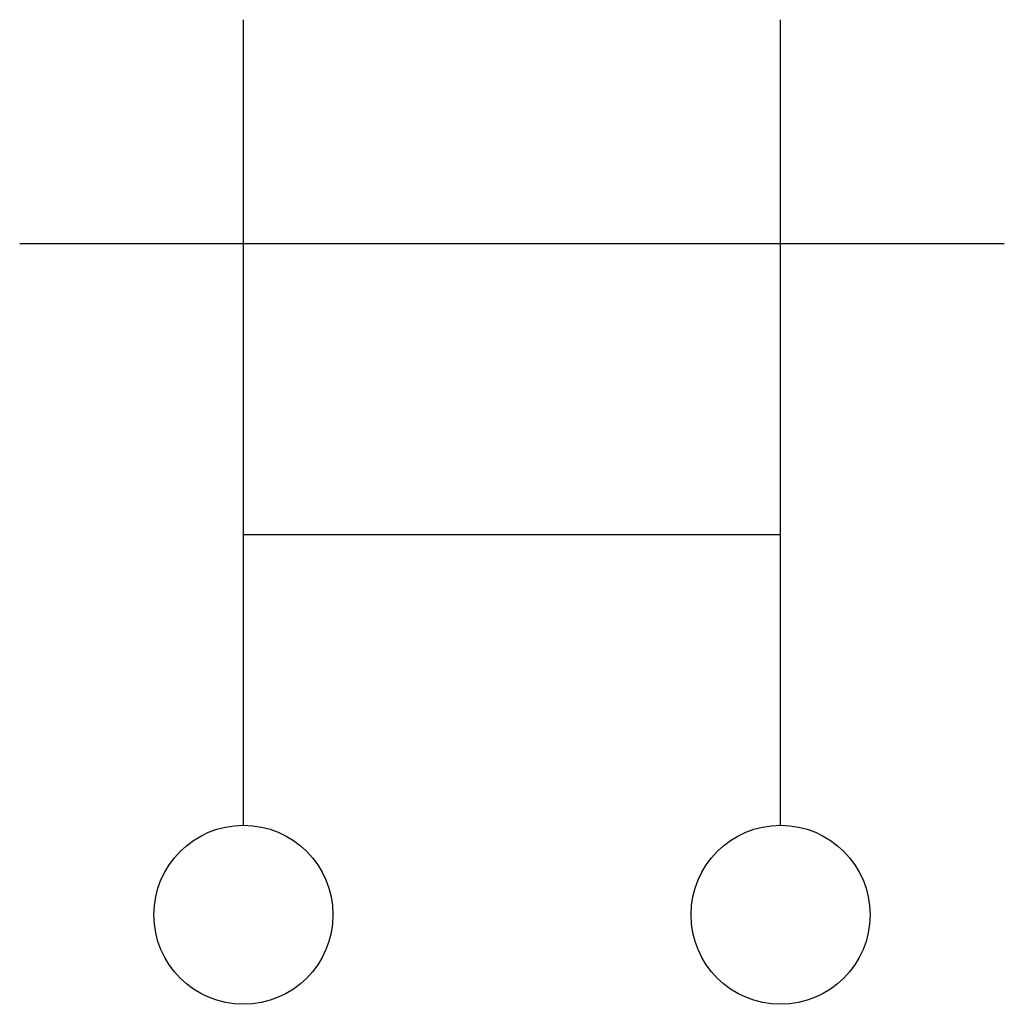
# Model space of a CAD drawing. Header units: millimetres. Extents: x -110 to 115249113, y -20 to 551969128.
# Tile 1 of 17: x -110 to 110, y -20 to 200. Entities that reach past the tile are written whole.
import ezdxf

# ---------------------------------------------------------------- set-up
doc = ezdxf.new("R2010")
doc.units = ezdxf.units.MM
doc.header["$LTSCALE"] = 50
doc.layers.get('0').update_dxf_attribs({"lineweight": 5})
for name, color, linetype in [('WL531---_D', 4, 'Continuous'), ('WL532---_D', 4, 'Continuous'), ('WL740---', 4, 'Continuous')]:
    doc.layers.add(name, color=color, linetype=linetype)
doc.styles.add('BURO-018', font='BUROFONT', dxfattribs={"height": 1.8})

# ---------------------------------------------------------------- blocks, each defined once
blk = doc.blocks.new('*U183')
at = {"color": 0, "linetype": 'Continuous'}
blk.add_circle((0, 0), 20, dxfattribs=at)
at = {"color": 2, "linetype": 'Continuous', "style": 'BURO-018', "flags": 11}
for tag in ['POSITIONCODE', 'PRODUCTCODE']:
    blk.add_attdef(tag, (375, 120), '', height=3, dxfattribs=at)
blk = doc.blocks.new('*U184')
at = {"color": 0, "linetype": 'Continuous'}
blk.add_circle((0, 0), 20, dxfattribs=at)
at = {"color": 2, "linetype": 'Continuous', "style": 'BURO-018', "flags": 11}
for tag in ['POSITIONCODE', 'PRODUCTCODE']:
    blk.add_attdef(tag, (525, 120), '', height=3, dxfattribs=at)
blk = doc.blocks.new('TAP_MIXER_BATH_120_COLD')
at = {"color": 0, "linetype": 'Continuous'}
for p, q in [((0, 0), (0, 180)), ((120, 0), (120, 180)), ((-50, 130), (170, 130)), ((0, 65), (120, 65))]:
    blk.add_line(p, q, dxfattribs=at)
blk = doc.blocks.new('SA_SYM042')
at = {"color": 2, "linetype": 'Continuous'}
blk.add_blockref('TAP_MIXER_BATH_120_COLD', (-60, 20), dxfattribs=at)
at = {"layer": 'WL531---_D', "linetype": 'Continuous'}
blk.add_blockref('*U183', (-60, 0), dxfattribs=at)
at = {"layer": 'WL532---_D', "linetype": 'Continuous'}
blk.add_blockref('*U184', (60, 0), dxfattribs=at)

msp = doc.modelspace()

# ---------------------------------------------------------------- block references
at = {"layer": 'WL740---', "linetype": 'Continuous'}
msp.add_blockref('SA_SYM042', (0, 0), dxfattribs=at)

doc.saveas('drawing.dxf')
